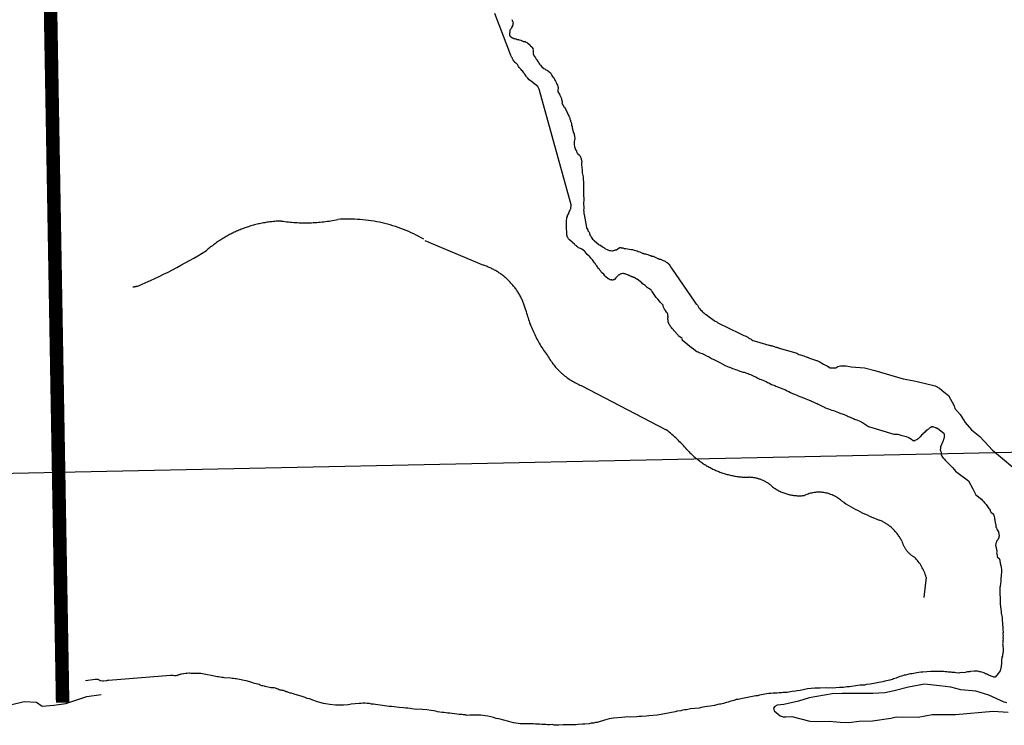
# Model space of a CAD drawing. Header units: feet. Extents: x 30669 to 99318, y 4696 to 26220.
# Tile 125 of 128: x 91786 to 93244, y 9291 to 10336. Entities that reach past the tile are written whole.
import ezdxf

# ---------------------------------------------------------------- set-up
doc = ezdxf.new("R2010")
doc.units = ezdxf.units.FT
doc.header["$LTSCALE"] = 600
doc.header["$MEASUREMENT"] = 0
doc.linetypes.add('2_DASH2', pattern=[1.2500000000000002, 1, -0.05, 0.05, -0.05, 0.05, -0.05])
doc.linetypes.add('USTATION2', pattern=[1, 0.75, -0.25])
for name, color, linetype in [('ELRGOV', 1, 'CONTINUOUS'), ('ELRP-AirportBoundary', 4, '2_DASH2'), ('ELTWR', 2, 'CONTINUOUS'), ('ELYSU', 251, 'CONTINUOUS')]:
    doc.layers.add(name, color=color, linetype=linetype)

msp = doc.modelspace()

# ---------------------------------------------------------------- linework, layer by layer
at = {"layer": 'ELRGOV', "linetype": 'Continuous'}
for p, q in [((91867.90161323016, 9666.140539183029), (93355.51066, 9697.6537)), ((90781.7524, 9644.52543), (91867.90161323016, 9666.140539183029))]:
    msp.add_line(p, q, dxfattribs=at)
at = {"layer": 'ELRP-AirportBoundary', "flags": 128}
msp.add_lwpolyline([(91849.47364807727, 9324.515273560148, 20, 20, 0), (91797.37471854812, 12309.26791453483, 20, 20, 0), (89408.5914, 12257.41713, 20, 20, 0), (88412.24095412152, 12245.80548678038, 20, 20, 0), (88090.62590999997, 12231.58462, 20, 20, 0), (88083.39044, 12561.41736, 20, 20, 0), (88076.15624, 12891.34578, 20, 20, 0), (86754.41553, 12865.12224, 20, 20, 0), (86735.22201884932, 13533.92437262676, 20, 20, 0), (86711.89149, 14843.96522, 20, 20, 0), (86691.50703, 15834.82791, 20, 20, 0), (86684.48015, 16165.10958, 20, 20, 0), (88004.74633, 16190.46948, 20, 20, 0), (87977.22387, 17511.61899, 20, 20, 0), (87957.03438, 18500.62907, 20, 20, 0), (87922.59537, 20143.3893, 20, 20, 0), (85282.77690959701, 20100.80940077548, 20, 20, 0), (85336.80372, 17460.56786, 20, 20, 0), (85362.42431382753, 16139.30002532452, 20, 20, 0), (82722.73868, 16087.20805, 20, 20, 0), (82696.37231352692, 17410.4854671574, 20, 20, 0), (81374.72326000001, 17386.09658, 20, 20, 0), (81348.46332000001, 18703.25113, 20, 20, 0), (80026.37145, 18680.71674, 20, 20, 0), (80000, 20000, 20, 20, 0), (78680.20736, 19973.56384, 20, 20, 0), (78706.74188767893, 18654.1947907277, 20, 20, 0), (78720.26853, 17994.40899, 20, 20, 0), (78733.39912999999, 17334.73914, 20, 20, 0), (78753.09862285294, 16345.32013449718, 20, 20, 0), (78760.12257, 16015.06566, 20, 20, 0), (78764.34413, 15807.06131, 20, 20, 0), (80083.60183, 15833.16918, 20, 20, 0), (80589.9038, 15843.039, 20, 20, 0), (81458.272, 15859.7245, 20, 20, 0), (81623.87609, 15863.67863, 20, 20, 0), (81568.3132, 15618.03477, 20, 20, 0), (81557.77024441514, 15538.70351779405, 20, 20, 0), (81568.1958061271, 15458.32885781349, 20, 20, 0), (81597.09640048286, 15382.60875513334, 20, 20, 0), (81662.38422223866, 15310.6669534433, 20, 20, 0), (81737.87556815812, 15249.51494779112, 20, 20, 0), (81822.93173999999, 15198.64022, 20, 20, 0), (81822.93173999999, 15198.64022, 20, 20, 0), (82247.09524999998, 14992.92879, 20, 20, 0), (82473.10533021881, 14885.53999908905, 20, 20, 0), (82297.13442225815, 14523.69304687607, 20, 20, 0), (82701.93206, 14327.16921, 20, 20, 0), (82505.74318, 13921.84314, 20, 20, 0), (82099.68136, 14118.85568, 20, 20, 0), (81949.26001, 13810.59084, 0, 0, 0)], format="xyseb", dxfattribs=at)
at = {"layer": 'ELTWR', "elevation": -54.68164916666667}
for points in [[(92530.64494303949, 10259.8349256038), (92529.71738470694, 10260.56521319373), (92528.72340330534, 10261.84744891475), (92527.7294211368, 10263.13068463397), (92526.49267643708, 10264.10473475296), (92525.80788063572, 10265.14420794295), (92524.81389846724, 10266.42744366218), (92523.44530686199, 10268.50639080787), (92523.069697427, 10269.3021014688), (92522.38590162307, 10270.34157542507), (92521.45734329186, 10271.07186224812), (92520.59620802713, 10271.25020170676), (92519.35846409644, 10272.22325106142), (92519.29304025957, 10272.77619995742), (92518.05529556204, 10273.75024930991), (92517.98987249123, 10274.30219820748), (92517.37149975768, 10274.789723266), (92516.62128088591, 10276.38114535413), (92516.00190815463, 10276.86866964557), (92515.62729871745, 10277.66438107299), (92515.49545104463, 10278.77027809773), (92514.81065524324, 10279.80975128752), (92514.43604580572, 10280.60546271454), (92513.75125000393, 10281.6449359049), (92513.31021596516, 10282.9945954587), (92512.62542016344, 10284.03406864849), (92489.3978018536, 10344.88915607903)], [(92514.85667215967, 10335.8716909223), (92515.23228236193, 10335.07498026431), (92515.36412926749, 10333.97008323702), (92515.6733156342, 10333.72632070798), (92515.73873947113, 10333.17337181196), (92516.35711143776, 10332.6868467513), (92516.62080601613, 10330.47605269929), (92516.37804348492, 10330.16686709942), (92516.19970479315, 10329.30473183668), (92516.02236609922, 10328.44259734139), (92516.08878993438, 10327.88964921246), (92515.91045124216, 10327.02751394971), (92515.97687431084, 10326.47556581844), (92514.27253736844, 10324.31026278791), (92514.09519867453, 10323.44812829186), (92513.12114855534, 10322.21138359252), (92512.94380986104, 10321.34924909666), (92511.96976050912, 10320.11150439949), (92511.79242181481, 10319.24936990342), (92511.54965928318, 10318.94018430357), (92511.68050619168, 10317.83528650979), (92511.1484901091, 10315.24888302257), (92511.47760852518, 10312.48514007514), (92511.78679412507, 10312.24237754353), (92512.16240432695, 10311.44566688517), (92514.63589295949, 10309.49856664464), (92515.25526492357, 10309.01204235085), (92515.5644512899, 10308.76827982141), (92516.11739941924, 10308.83470365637), (92517.04495775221, 10308.10441606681), (92518.76922751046, 10307.74873868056), (92520.18331090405, 10307.63682305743), (92521.35463176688, 10307.21572183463), (92522.83513822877, 10306.55185807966)], [(92522.83513822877, 10306.55185807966), (92524.55940798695, 10306.1961806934), (92525.73072808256, 10305.77607946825), (92528.31713233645, 10305.24306338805), (92528.93550430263, 10304.7565383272), (92529.79763956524, 10304.578199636), (92530.10682516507, 10304.33543710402), (92530.96895966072, 10304.15809841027), (92531.58733239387, 10303.67057335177), (92533.3116013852, 10303.31589596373), (92534.41649841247, 10303.44774286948), (92535.65324311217, 10302.47369275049), (92536.20619200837, 10302.53911658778), (92537.75312230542, 10301.32230470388), (92541.77354123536, 10298.15839257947), (92542.45833780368, 10297.11791939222), (92544.31345370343, 10295.65834421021), (92544.99825027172, 10294.61787102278), (92546.12407934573, 10292.22973827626), (92545.94574065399, 10291.36760301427), (92546.38677392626, 10290.01894345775), (92546.27585906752, 10288.60386083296), (92546.16394344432, 10287.18977743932), (92546.42763802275, 10284.9789833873), (92547.92807730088, 10281.79413921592), (92548.61187310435, 10280.75466525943), (92549.60585527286, 10279.4714295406), (92550.97544687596, 10277.392483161), (92551.9684290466, 10276.10924667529), (92553.33802064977, 10274.0303002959), (92554.33100282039, 10272.74706381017), (92554.77203609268, 10271.39840425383), (92555.76601749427, 10270.11616853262), (92557.06918602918, 10268.58917028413), (92559.05614960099, 10266.02369807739), (92562.14901096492, 10263.58907354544), (92563.63051819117, 10262.92421055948), (92565.17644849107, 10261.70739790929), (92566.96614131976, 10260.79977162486), (92571.91511934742, 10256.90457267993), (92572.59891515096, 10255.86509872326), (92573.21828711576, 10255.3785744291), (92573.59289655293, 10254.58286300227), (92573.65932038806, 10254.02991487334), (92574.03393059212, 10253.23320344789), (92576.0873179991, 10250.11478311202), (92576.70568996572, 10249.62825805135), (92578.07528156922, 10247.54931167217), (92578.51631560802, 10246.1996521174), (92579.5092970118, 10244.91741562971), (92581.01073628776, 10241.73257222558), (92581.45176956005, 10240.38391266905), (92582.20198919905, 10238.79149058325), (92582.70844630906, 10236.88988213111), (92583.14947958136, 10235.54122257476), (92583.346750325, 10233.88337665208), (92582.81473424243, 10231.29697316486), (92583.0784288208, 10229.08617911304), (92584.44702042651, 10227.00723196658), (92585.44100259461, 10225.72399624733), (92585.9474597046, 10223.82238779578), (92588.19811862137, 10219.04512153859), (92588.39638936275, 10217.38727638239), (92589.27845590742, 10214.68995726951), (92589.16654105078, 10213.27487387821), (92588.98920235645, 10212.41273938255), (92589.36381179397, 10211.61702795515), (92589.43023562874, 10211.06407982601), (92590.18045526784, 10209.47165774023), (92592.2338426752, 10206.35323740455), (92593.22682484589, 10205.07000091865), (92594.22080624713, 10203.78776519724), (92597.22168480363, 10197.41807685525), (92597.66271807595, 10196.06941729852), (92598.34751387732, 10195.02994410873), (92599.09773351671, 10193.43752202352), (92599.53876678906, 10192.08886246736), (92599.91437699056, 10191.29215180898), (92600.59817279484, 10190.25267785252), (92600.79644353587, 10188.59483269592), (92601.17105297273, 10187.79912126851), (92601.61208701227, 10186.44946171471), (92601.7439339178, 10185.34456468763), (92602.49415355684, 10183.75214260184), (92602.9351868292, 10182.40348304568), (92603.33072908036, 10179.08679196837), (92604.08094871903, 10177.49436988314), (92604.2782194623, 10175.83652396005), (92606.30604789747, 10168.23009168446), (92607.05626753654, 10166.63766959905), (92606.94435191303, 10165.2235862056), (92607.38538518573, 10163.87492664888), (92607.84635127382, 10160.00528667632), (92607.62352079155, 10157.17612065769), (92607.26784340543, 10155.45185089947), (92607.17685982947, 10151.51778785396), (92607.6378259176, 10147.64814788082), (92608.51989246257, 10144.95082876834), (92608.65174013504, 10143.84493174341), (92609.33553593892, 10142.80545778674), (92609.95490790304, 10142.31893349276)], [(92666.36837159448, 9951.163512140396), (92665.57166093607, 9950.787901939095), (92665.01871204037, 9950.722478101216), (92664.22300137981, 9950.346868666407), (92663.11710358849, 9950.216020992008), (92662.80791798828, 9950.458783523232), (92662.25596909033, 9950.393360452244), (92661.94578349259, 9950.636122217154), (92661.703020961, 9950.32693661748), (92661.08464822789, 9950.8144616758), (92660.53170009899, 9950.748037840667), (92659.9133281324, 9951.234562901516), (92659.05119286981, 9951.412901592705), (92658.43182090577, 9951.899425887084), (92657.57068640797, 9952.076765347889), (92653.85845308, 9954.997914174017), (92653.17465727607, 9956.037388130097), (92652.24609894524, 9956.767674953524), (92650.87750733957, 9958.8466220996), (92647.78464597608, 9961.281246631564), (92646.41605437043, 9963.360193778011), (92646.04044416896, 9964.15690443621), (92645.11288583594, 9964.887192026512), (92644.73727640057, 9965.68290268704), (92644.05348059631, 9966.722376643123), (92643.12492226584, 9967.452663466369), (92642.13194009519, 9968.735899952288), (92641.44714429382, 9969.775373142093), (92640.69692465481, 9971.36779522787), (92639.39375688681, 9972.893793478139), (92638.64353724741, 9974.486215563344), (92637.34036947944, 9976.01221381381), (92635.35340514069, 9978.57868601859), (92634.05023737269, 9980.104684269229), (92633.05625520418, 9981.387919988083), (92631.75308743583, 9982.913918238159), (92630.75910526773, 9984.197153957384), (92629.45693673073, 9985.72415297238), (92626.36407613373, 9988.157777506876), (92623.3821303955, 9992.006484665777), (92622.14538569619, 9992.980534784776), (92618.43415236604, 9995.901684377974), (92617.26283150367, 9996.322785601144), (92616.33427317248, 9997.053072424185), (92615.16295231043, 9997.474173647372), (92613.68244584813, 9998.13803740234), (92611.8273291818, 9999.598612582), (92610.96519468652, 9999.775951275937), (92610.28039811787, 10000.81642446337), (92608.73446781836, 10002.03323711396), (92608.11509585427, 10002.51976140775), (92607.43130005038, 10003.55923536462), (92605.26599701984, 10005.26357230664), (92604.27201485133, 10006.54680802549), (92599.94240955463, 10009.95448267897), (92598.63924178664, 10011.48048092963), (92597.88902214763, 10013.07290301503), (92596.89503997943, 10014.35613873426), (92596.45400670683, 10015.7047982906), (92596.25673596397, 10017.36264421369), (92596.3686508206, 10018.77772760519), (92596.17038007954, 10020.435572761), (92596.28229493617, 10021.85065615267), (92595.68948194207, 10026.8251931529), (92595.73497373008, 10028.79222467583), (92595.84688858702, 10030.20730806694), (92595.89338037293, 10032.17434035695), (92595.6951096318, 10033.83218551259), (92595.74160065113, 10035.80021780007), (92595.85251627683, 10037.21430042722), (92595.89900729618, 10039.18233271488), (92596.25368468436, 10040.90660170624), (92596.29917647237, 10042.87363322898), (92596.9640402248, 10044.35414045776), (92597.31871761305, 10046.07840944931), (92598.2927677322, 10047.3151541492), (92598.95763148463, 10048.79566137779), (92599.3777327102, 10049.96698147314), (92599.48964756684, 10051.382064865), (92600.46369768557, 10052.61880956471), (92601.12756144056, 10054.0993160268), (92601.54866266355, 10055.27063688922), (92602.0361869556, 10055.89000961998), (92602.21352641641, 10056.75114411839), (92602.14710258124, 10057.30409224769), (92602.68011866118, 10059.89049650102), (92602.48284791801, 10061.5483424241), (92555.44762856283, 10232.79998808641), (92554.76383275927, 10233.83946204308), (92554.38822255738, 10234.63617270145), (92553.01963095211, 10236.71511984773), (92543.74104762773, 10244.01799344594), (92540.33900066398, 10246.69538051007), (92538.35103632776, 10249.2618519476), (92537.42347799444, 10249.99213953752), (92536.42949659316, 10251.27437525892), (92535.74470079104, 10252.3138484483), (92533.75773645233, 10254.88032065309), (92533.07294065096, 10255.91979384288), (92532.63190737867, 10257.2684533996), (92530.64494303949, 10259.8349256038)], [(92609.95490790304, 10142.31893349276), (92610.32951810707, 10141.52222206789), (92610.70512754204, 10140.72651140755), (92610.836974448, 10139.62161438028), (92611.21158465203, 10138.82490295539), (92611.82995661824, 10138.33837789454), (92612.20556682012, 10137.54166723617), (92614.37086908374, 10135.83833029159), (92615.36385125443, 10134.55509380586), (92616.04864705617, 10133.51562061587), (92616.48968032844, 10132.16696106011), (92616.86429053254, 10131.37024963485), (92617.30532380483, 10130.02159007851), (92617.43717071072, 10128.91669305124), (92617.81278091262, 10128.11998239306), (92618.20832239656, 10124.80429131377), (92618.02998370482, 10123.9421560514), (92617.80715398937, 10121.11199003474), (92618.79450846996, 10112.82176118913), (92618.7490166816, 10110.85472966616), (92618.9462881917, 10109.19588374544), (92619.4537452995, 10107.29427606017), (92619.71743987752, 10105.08348200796), (92620.22389698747, 10103.18187355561), (92620.48759156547, 10100.9710795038), (92620.50752361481, 10098.45109908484), (92620.77121819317, 10096.24030503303), (92620.72472640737, 10094.27327274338), (92620.86525151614, 10076.63241058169), (92621.12894609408, 10074.42161652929), (92621.14887891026, 10071.90063611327), (92621.41257348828, 10069.68984206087), (92621.36608170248, 10067.72280977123), (92621.07682815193, 10065.44559188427), (92620.98584457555, 10061.51152883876), (92621.18311608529, 10059.85268291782), (92621.13762429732, 10057.88565139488), (92621.33489504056, 10056.22780547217), (92621.11206532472, 10053.39763945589), (92621.24291223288, 10052.29274166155), (92621.13199737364, 10050.87765903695), (92621.39469195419, 10048.66686421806), (92621.83572522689, 10047.31820466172), (92625.24645039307, 10028.10485246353), (92625.37829729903, 10026.99995543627), (92625.68748366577, 10026.75619290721), (92627.05707526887, 10024.67724652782), (92627.49810854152, 10023.32858697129), (92628.18190434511, 10022.2891130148), (92629.17588651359, 10021.00587729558), (92629.55149671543, 10020.20916663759), (92629.99252998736, 10018.86050708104), (92630.36713942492, 10018.06479565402), (92630.49898709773, 10016.95889862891), (92631.1837828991, 10015.91942543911), (92631.55839233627, 10015.12371401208), (92632.1767650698, 10014.63618895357), (92632.92798393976, 10013.04476763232), (92634.2965763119, 10010.9648204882), (92635.53332024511, 10009.99177036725), (92636.5273024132, 10008.70853464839), (92644.25995467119, 10002.62347369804), (92646.04964826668, 10001.71484741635), (92649.14250886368, 9999.281222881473), (92650.93220169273, 9998.373596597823), (92652.47813275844, 9997.155783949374), (92656.92065290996, 9995.163193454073), (92658.09197377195, 9994.74209223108), (92659.57248100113, 9994.07722847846), (92660.98656439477, 9993.965312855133), (92662.71083338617, 9993.610635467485), (92663.81673041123, 9993.742483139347), (92665.16538996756, 9994.183516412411), (92666.02752446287, 9994.006177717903), (92666.82323589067, 9994.380787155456), (92667.37618401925, 9994.447210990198), (92668.17189544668, 9994.821820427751), (92668.72484357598, 9994.888244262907), (92669.52055500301, 9995.262853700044), (92673.67944852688, 9998.001037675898), (92674.47515995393, 9998.375647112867), (92675.581056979, 9998.507494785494), (92675.89024257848, 9998.264732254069), (92676.1340051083, 9998.573918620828), (92676.75237784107, 9998.086393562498), (92677.85727486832, 9998.21824046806), (92679.02859573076, 9997.7971392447), (92681.06205108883, 9997.1986993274), (92683.33926897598, 9996.909445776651), (92688.51107671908, 9995.844412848), (92691.34024350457, 9995.620582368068), (92693.61746139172, 9995.331328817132), (92695.9591023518, 9994.49012560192), (92698.23632023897, 9994.200872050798), (92700.26977559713, 9993.602432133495), (92702.05946919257, 9992.693805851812), (92704.09292455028, 9992.095365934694), (92707.67231020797, 9990.280113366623), (92709.3965799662, 9989.92443598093), (92710.87708642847, 9989.26057222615), (92712.60135618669, 9988.904894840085)], [(92712.60135618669, 9988.904894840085), (92714.32462518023, 9988.550216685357), (92716.04889417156, 9988.19553929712), (92719.00990862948, 9986.865811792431), (92720.7341776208, 9986.511134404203), (92722.21468408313, 9985.84727064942), (92723.93895384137, 9985.491593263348), (92726.89996753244, 9984.162865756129), (92728.07128839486, 9983.741764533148), (92731.03230208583, 9982.41303702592), (92732.20362294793, 9981.99193580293), (92733.68412941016, 9981.328072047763), (92735.09921280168, 9981.21615719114), (92736.27053366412, 9980.795055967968), (92737.5072783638, 9979.821005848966), (92738.67859922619, 9979.399904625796), (92741.63961291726, 9978.071177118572), (92743.18654321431, 9976.854365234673), (92744.6670496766, 9976.190501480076), (92747.14153907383, 9974.242402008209), (92747.8253348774, 9973.202928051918), (92748.81931704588, 9971.919692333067), (92749.19492648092, 9971.123981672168), (92749.63595975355, 9969.775322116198), (92751.00455135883, 9967.696374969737), (92785.58202270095, 9917.441971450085), (92786.57600486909, 9916.158735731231), (92787.87817263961, 9914.632736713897), (92788.80673097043, 9913.902449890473), (92789.49052677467, 9912.862975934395), (92790.4190851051, 9912.132689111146), (92790.5509327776, 9911.02679208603), (92791.23472858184, 9909.98731812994), (92791.61033801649, 9909.191607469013), (92792.8470827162, 9908.217557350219), (92794.21567432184, 9906.138610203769), (92795.45341825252, 9905.165560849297), (92796.44740042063, 9903.882325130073), (92797.68414512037, 9902.908275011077), (92798.92088982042, 9901.934224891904), (92799.91487122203, 9900.651989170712), (92801.1526159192, 9899.677939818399), (92802.32393678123, 9899.256838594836), (92808.81884510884, 9894.14482699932), (92810.60853793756, 9893.23720071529), (92812.46365460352, 9891.776625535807), (92814.5635337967, 9890.625237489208), (92816.10946409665, 9889.408424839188), (92818.2093432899, 9888.257036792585), (92820.0644599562, 9886.796461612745), (92852.21651009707, 9871.00813970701), (92854.24996545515, 9870.409699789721), (92856.3488446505, 9869.25831097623), (92858.1385374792, 9868.350684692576), (92860.17199283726, 9867.752244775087), (92862.27087203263, 9866.600855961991), (92864.06056486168, 9865.69322967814), (92865.60749515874, 9864.47641779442), (92869.18688158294, 9862.660165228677), (92870.42462551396, 9861.687115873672), (92871.90513274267, 9861.022252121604), (92873.69482557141, 9860.114625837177), (92877.14236432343, 9859.404270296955), (92895.44246331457, 9854.017310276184), (92896.3045978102, 9853.839971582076), (92897.4759186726, 9853.418870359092), (92898.33805316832, 9853.241531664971), (92899.50937403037, 9852.820430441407), (92900.92345742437, 9852.708514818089), (92905.60874010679, 9851.025109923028), (92906.47087460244, 9850.847771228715), (92907.64219546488, 9850.42667000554), (92908.50432996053, 9850.249331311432), (92910.84697168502, 9849.407128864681), (92935.48919928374, 9842.534033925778), (92936.97070651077, 9841.86917094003), (92938.20745044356, 9840.896120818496), (92939.99714403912, 9839.987494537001), (92942.03059939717, 9839.3890546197), (92943.7548683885, 9839.034377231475), (92945.23537561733, 9838.369513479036), (92946.95964460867, 9838.014836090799), (92951.40116552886, 9836.02124483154), (92952.81524892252, 9835.909329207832), (92955.7772626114, 9834.580602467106), (92956.947583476, 9834.159500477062), (92967.4240466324, 9830.923538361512)], [(92766.76931378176, 9863.628639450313), (92766.52555125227, 9863.319453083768), (92766.76931378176, 9863.628639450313), (92762.13052211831, 9867.280076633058), (92761.51115015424, 9867.76660092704), (92761.13653995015, 9868.563312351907), (92759.89879601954, 9869.536361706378), (92759.52418581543, 9870.333073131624), (92759.21500021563, 9870.575835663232), (92758.83939001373, 9871.372546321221), (92757.91183168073, 9872.102833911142), (92757.22703587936, 9873.14230710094), (92755.99029194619, 9874.115357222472), (92752.08078710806, 9878.695351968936), (92751.08680570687, 9879.97758769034), (92749.78463716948, 9881.504586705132), (92749.03441753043, 9883.097008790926), (92747.73124976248, 9884.623007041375), (92746.84918321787, 9887.320326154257), (92746.473573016, 9888.117036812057), (92746.07803153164, 9891.432727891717), (92746.32179329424, 9891.742914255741), (92746.01260769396, 9891.98567678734), (92745.88076002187, 9893.091573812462), (92745.74891311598, 9894.196470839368), (92746.23643817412, 9894.814843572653), (92746.170014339, 9895.367791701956), (92745.86082797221, 9895.61155423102), (92745.79540413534, 9896.164503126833), (92746.28192919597, 9896.782875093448), (92746.0182346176, 9898.99366914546), (92745.64362518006, 9899.789380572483), (92745.20259114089, 9901.139040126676), (92743.59023700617, 9902.908800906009), (92742.22064540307, 9904.987747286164), (92740.8520537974, 9907.066694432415), (92738.9760050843, 9911.047249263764), (92738.71331050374, 9913.258044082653), (92737.78475217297, 9913.988330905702), (92737.10095636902, 9915.027804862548), (92735.24483970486, 9916.48837927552), (92734.56004390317, 9917.527852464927), (92733.56706173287, 9918.811088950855), (92730.96072542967, 9921.864085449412), (92729.96674326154, 9923.14732116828), (92728.66357549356, 9924.673319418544), (92727.67059332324, 9925.956555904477), (92726.36742555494, 9927.482554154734), (92725.61720591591, 9929.07497624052), (92724.62322374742, 9930.358211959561), (92722.56983634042, 9933.47663229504), (92721.642278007, 9934.206919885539), (92720.95748220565, 9935.246393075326), (92718.48299357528, 9937.19349254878), (92716.69329997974, 9938.102118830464), (92715.14636968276, 9939.318930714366), (92713.8442019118, 9940.844929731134), (92712.29727084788, 9942.06274161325), (92710.50757801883, 9942.970367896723), (92708.0330893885, 9944.917467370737), (92707.34829358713, 9945.956940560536), (92700.2350132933, 9951.555477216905), (92699.3728787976, 9951.73281591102), (92698.13613409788, 9952.706866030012), (92697.27399960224, 9952.884204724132), (92696.03625490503, 9953.85825407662), (92695.1751204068, 9954.035593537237), (92694.24656207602, 9954.765880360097), (92693.69461317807, 9954.700457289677), (92693.3844275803, 9954.943219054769), (92692.52329231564, 9955.121558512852), (92691.90392035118, 9955.608082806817), (92691.35197221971, 9955.541659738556), (92690.42341388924, 9956.271946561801), (92689.87146499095, 9956.206523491), (92688.94290666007, 9956.936810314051), (92688.08077216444, 9957.114149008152), (92687.46239943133, 9957.601674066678), (92686.29107933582, 9958.021775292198), (92684.56680957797, 9958.377452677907), (92683.6392512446, 9959.107740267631), (92682.77711674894, 9959.285078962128), (92682.46793038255, 9959.528841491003), (92681.60579588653, 9959.706180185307), (92681.05384775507, 9959.639757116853), (92680.19171249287, 9959.818095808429), (92679.63876436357, 9959.751671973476), (92678.77662986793, 9959.9290106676), (92677.11878394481, 9959.731739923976), (92675.52636185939, 9958.981520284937), (92674.97341296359, 9958.916096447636), (92674.17770230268, 9958.540487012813), (92673.93393977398, 9958.231300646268), (92673.13822911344, 9957.855691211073), (92672.65070405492, 9957.237318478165), (92672.09875515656, 9957.17189540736), (92669.90789315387, 9954.388220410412), (92669.42036809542, 9953.769847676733), (92668.62465743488, 9953.394238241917), (92666.92032049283, 9951.2289352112), (92666.36837159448, 9951.163512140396)], [(92766.52555125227, 9863.319453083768), (92766.89369739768, 9861.823737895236), (92780.62426372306, 9850.620284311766), (92781.78860070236, 9850.178177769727), (92788.8069785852, 9844.452568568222), (92790.5252713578, 9844.066886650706), (92792.29998875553, 9843.127248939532), (92794.62866194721, 9842.244035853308), (92796.65214569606, 9841.608588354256), (92798.42686309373, 9840.668950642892), (92800.50677070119, 9839.48054734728), (92804.05620549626, 9837.60127192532), (92806.07968847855, 9836.966824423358), (92807.54921566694, 9836.275952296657), (92809.07516747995, 9835.031124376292), (92810.54469466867, 9834.34025224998), (92814.09312946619, 9832.460976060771), (92816.11761244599, 9831.826529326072), (92819.66604724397, 9829.947253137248), (92821.745954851, 9828.758849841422), (92827.0701070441, 9825.939936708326), (92829.15001541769, 9824.750533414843), (92830.92473281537, 9823.810895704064), (92833.25340600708, 9822.927682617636), (92835.02812340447, 9821.988044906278), (92837.35679659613, 9821.104831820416), (92839.38027957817, 9820.470384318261), (92841.70895353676, 9819.586171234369), (92843.73243651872, 9818.951723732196), (92846.06110971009, 9818.068510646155), (92847.8358271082, 9817.128872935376), (92852.49317425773, 9815.361446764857), (92854.51665723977, 9814.726999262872), (92856.84533043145, 9813.843786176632), (92858.81338878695, 9813.76329523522), (92862.86035475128, 9812.494400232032), (92864.5786475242, 9812.108718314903), (92866.35336492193, 9811.169080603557), (92868.37684790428, 9810.534633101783), (92871.92628269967, 9808.655357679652), (92874.00619107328, 9807.465954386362), (92876.02967405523, 9806.831506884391), (92877.86081607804, 9805.337913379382), (92879.88429906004, 9804.703465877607), (92881.96420666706, 9803.515062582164), (92883.98768964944, 9802.880615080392), (92886.31636360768, 9801.996401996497), (92888.95022700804, 9800.864423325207), (92891.27890019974, 9799.981210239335), (92893.35880857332, 9798.791806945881), (92895.38229155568, 9798.15735944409), (92899.54210676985, 9795.780552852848), (92904.19945391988, 9794.01312668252), (92905.97417131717, 9793.073488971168), (92919.9462119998, 9787.772210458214), (92922.3313098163, 9786.335041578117), (92924.96517398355, 9785.202062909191), (92927.3502718, 9783.764894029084), (92930.28832617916, 9782.383149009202), (92933.1719551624, 9781.556361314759), (92935.80581932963, 9780.423382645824), (92938.7448729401, 9779.042638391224), (92941.37873710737, 9777.909659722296), (92948.36475744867, 9775.259020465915), (92950.38824043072, 9774.624572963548), (92952.46814803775, 9773.436169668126), (92956.51511400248, 9772.167274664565), (92957.98464119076, 9771.476402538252), (92959.75935858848, 9770.536764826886), (92961.22888577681, 9769.845892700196), (92963.00360317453, 9768.906254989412), (92964.77832057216, 9767.966617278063), (92966.80180355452, 9767.33216977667), (92968.27133074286, 9766.641297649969), (92975.36920033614, 9762.882746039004), (92977.69887429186, 9761.998533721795), (92979.4725916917, 9761.058895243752), (92981.80126488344, 9760.175682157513), (92983.82574786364, 9759.541235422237), (92988.48309501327, 9757.773809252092), (92991.36572399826, 9756.947020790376), (92993.69439795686, 9756.062807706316), (92996.0230711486, 9755.179594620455), (92998.65693454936, 9754.047615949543), (93000.68041753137, 9753.413168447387), (93005.33776468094, 9751.645742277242), (93009.38473064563, 9750.376847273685), (93011.46463825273, 9749.188443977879), (93012.934165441, 9748.497571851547), (93014.70888283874, 9747.55793414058), (93017.6479372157, 9746.176189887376), (93019.36622998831, 9745.790507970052), (93020.83575717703, 9745.09963584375), (93022.30528436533, 9744.408763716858), (93023.77481078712, 9743.718891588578), (93025.4931035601, 9743.333209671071), (93029.90168512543, 9741.260593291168), (93031.6199778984, 9740.874911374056), (93032.84073950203, 9739.878849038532), (93034.31026592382, 9739.188976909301), (93035.53102752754, 9738.192914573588)], [(92966.23576721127, 9831.290626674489), (92969.99809341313, 9829.552514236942), (92976.52982323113, 9825.977528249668), (92980.4863191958, 9824.017565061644), (92982.46435660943, 9822.660083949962), (92982.46535660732, 9822.660084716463), (92986.07021679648, 9820.225852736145), (92994.43798139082, 9820.514267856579), (92997.59444304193, 9822.513684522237), (93001.41670973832, 9823.461613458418), (93010.08966454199, 9823.501262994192), (93017.51679142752, 9822.014959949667), (93036.99903403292, 9820.350899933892), (93052.21590263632, 9816.575573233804), (93094.35043195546, 9804.052899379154), (93110.61978751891, 9800.944378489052), (93114.91551906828, 9799.980673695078), (93141.85724686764, 9793.754340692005), (93148.095969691, 9790.189130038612), (93155.11434834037, 9784.462520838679), (93161.5223458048, 9779.234442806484), (93169.80013482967, 9763.839815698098), (93170.99683011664, 9760.321739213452), (93178.65694672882, 9751.022628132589), (93185.98780681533, 9739.450268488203), (93195.4790662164, 9728.656563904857), (93207.9888709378, 9718.44917265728), (93226.55334951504, 9698.219440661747), (93271.76994813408, 9660.818172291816)], [(93035.53102752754, 9738.192914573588), (93037.00055471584, 9737.502042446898), (93038.52650652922, 9736.257214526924), (93039.99603371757, 9735.566342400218), (93042.7417471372, 9733.325451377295), (93080.52411951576, 9722.321438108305), (93082.24241228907, 9721.935756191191), (93083.59909022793, 9722.352795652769), (93086.42629458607, 9722.079963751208), (93087.89582177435, 9721.3890916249), (93089.61411454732, 9721.003409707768), (93091.02721634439, 9720.86749337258), (93092.80193374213, 9719.927855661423), (93094.76899209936, 9719.847363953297), (93096.79347507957, 9719.212917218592), (93098.51176785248, 9718.827235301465), (93099.98129504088, 9718.136363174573), (93101.69958781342, 9717.75068125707), (93102.92034941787, 9716.754618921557), (93103.77949542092, 9716.562277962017), (93105.60963821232, 9715.067683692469), (93106.46878421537, 9714.875342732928), (93108.91030742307, 9712.883218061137), (93109.46426321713, 9712.939642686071), (93109.76945342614, 9712.6908771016), (93110.07464363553, 9712.442111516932), (93111.18255598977, 9712.553960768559), (93111.98627736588, 9712.915576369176), (93112.23504295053, 9713.220766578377), (93114.64420784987, 9714.304611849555), (93115.19816364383, 9714.361036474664), (93115.9454611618, 9715.275607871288), (93116.7481825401, 9715.637222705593), (93116.99694812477, 9715.942412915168), (93118.0494350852, 9716.60921872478), (93119.2942637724, 9718.13417054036), (93120.34575073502, 9718.800975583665), (93122.58664099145, 9721.547689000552), (93123.6391287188, 9722.213494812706), (93125.1327222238, 9724.04463683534), (93126.18420995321, 9724.710441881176), (93127.92756904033, 9726.846774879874), (93128.73029041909, 9727.2083897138), (93129.97511910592, 9728.73334152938), (93130.77784048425, 9729.094956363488), (93131.27637165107, 9729.705337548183), (93132.07909302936, 9730.066952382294), (93132.57762419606, 9730.677333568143), (93133.38034634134, 9731.037948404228), (93133.87787751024, 9731.64832882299), (93134.93036447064, 9732.315134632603), (93135.73308661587, 9732.67574946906), (93136.28704240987, 9732.732174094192), (93136.78557357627, 9733.342555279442), (93137.33952937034, 9733.398979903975), (93137.64471957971, 9733.150214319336), (93138.75263193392, 9733.262063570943), (93139.36301235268, 9732.764532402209), (93141.94045189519, 9732.185509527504), (93143.104788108, 9731.744402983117), (93143.71516929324, 9731.24587181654), (93144.57431529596, 9731.053530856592), (93145.12827108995, 9731.109955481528), (93145.73865227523, 9730.611424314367), (93154.58817294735, 9723.39122161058), (93154.94878778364, 9722.588499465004), (93155.11806165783, 9720.926632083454), (93154.92472070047, 9720.067485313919), (93155.28633630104, 9719.263763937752), (93155.09299534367, 9718.404617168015), (93155.20584459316, 9717.296705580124), (93154.76373805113, 9716.132368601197), (93154.18571517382, 9713.554929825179), (93153.6881840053, 9712.94454940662), (93153.49484304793, 9712.085402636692), (93152.99731187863, 9711.475022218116), (93151.67199225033, 9707.98201204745), (93150.9811201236, 9706.512484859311), (93150.53901358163, 9705.348147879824), (93149.84814145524, 9703.8786206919), (93149.40703491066, 9702.714284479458), (93149.51888492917, 9701.605372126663), (93149.24605226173, 9698.779167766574), (93149.66309248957, 9697.42148982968), (93150.02470732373, 9696.618768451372), (93150.44174678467, 9695.262090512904), (93150.77929530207, 9691.937354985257)], [(93150.77929530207, 9691.937354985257), (93151.19633552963, 9690.579677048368), (93151.55795036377, 9689.776955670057), (93153.55736702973, 9686.620494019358), (93154.47293765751, 9685.874197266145), (93155.38850905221, 9685.126900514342), (93156.35950507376, 9683.825647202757), (93157.5802659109, 9682.830584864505), (93158.8564521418, 9681.280565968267), (93160.68759493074, 9679.785972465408), (93161.96478039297, 9678.236954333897), (93167.62548110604, 9672.093304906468), (93171.76023000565, 9667.194483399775), (93190.99311602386, 9652.953253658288), (93197.61228672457, 9640.977349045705), (93201.87180927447, 9632.460629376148), (93210.10994876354, 9625.738957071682), (93211.38713499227, 9624.18893894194), (93212.91308680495, 9622.94411102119), (93215.46645926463, 9619.8440739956), (93217.04783570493, 9618.045289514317), (93218.32502193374, 9616.495271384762), (93219.29601795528, 9615.19401807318), (93220.01924839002, 9613.587575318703), (93220.99024364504, 9612.287322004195), (93221.9622396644, 9610.986069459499), (93222.93323568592, 9609.68481614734), (93223.04608493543, 9608.576904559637), (93223.71289074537, 9607.524417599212), (93224.01708095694, 9607.275651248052), (93224.07350558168, 9606.721695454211), (93227.43059941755, 9603.983274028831), (93228.03998060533, 9603.484742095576), (93228.09640523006, 9602.930786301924), (93228.45802006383, 9602.128064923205), (93229.7101392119, 9598.057031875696), (93229.57422364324, 9596.642930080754), (93229.9912631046, 9595.286252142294), (93230.44066087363, 9590.853604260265), (93231.107466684, 9589.801117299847), (93231.33216518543, 9587.585293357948), (93231.44401520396, 9586.476381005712), (93231.668713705, 9584.260557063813), (93232.33551951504, 9583.208070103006), (93233.05774918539, 9581.602626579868), (93233.72455499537, 9580.550139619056), (93234.44678543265, 9578.943696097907), (93235.41878068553, 9577.643443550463), (93235.53063070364, 9576.534531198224), (93235.89224553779, 9575.731809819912), (93236.11694480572, 9573.514985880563), (93236.4775596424, 9572.712263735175), (93236.28521868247, 9571.853117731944), (93236.34164330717, 9571.299161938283), (93236.1483023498, 9570.440015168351), (93235.7626204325, 9568.721722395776), (93235.81904582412, 9568.166766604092), (93234.82298272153, 9566.9470049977), (93234.3818761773, 9565.782668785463), (93232.63851709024, 9563.646335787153), (93232.06049421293, 9561.068897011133), (93231.56296304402, 9560.458516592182), (93231.61838767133, 9559.904560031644), (93231.73123768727, 9558.795648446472), (93231.28913114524, 9557.631311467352), (93231.51382964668, 9555.415487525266), (93231.87544448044, 9554.612766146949), (93231.98729449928, 9553.503853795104), (93232.40533395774, 9552.147176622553), (93232.85473172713, 9547.7145287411), (93232.71781616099, 9546.300426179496), (93232.8306654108, 9545.192514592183), (93233.19128024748, 9544.389792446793), (93233.3041294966, 9543.2818808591), (93233.52882876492, 9541.065056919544), (93233.83401897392, 9540.81629133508), (93233.58425339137, 9540.511100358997), (93236.33096680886, 9538.270210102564), (93236.69258164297, 9537.46748872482), (93236.74800626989, 9536.9135321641), (93237.05319724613, 9536.66376658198), (93237.41481207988, 9535.86104520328), (93237.63951134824, 9533.644221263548), (93238.00112618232, 9532.841499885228), (93238.16940005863, 9531.179631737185), (93238.58644028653, 9529.821953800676), (93238.69928953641, 9528.714042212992), (93239.11632976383, 9527.356364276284), (93239.22917901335, 9526.24845268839), (93239.64621847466, 9524.891774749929), (93239.98376699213, 9521.567039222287), (93239.70993509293, 9518.739834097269), (93239.87920896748, 9517.077966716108), (93239.60537706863, 9514.250761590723)], [(93239.60537706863, 9514.250761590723), (93239.52488536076, 9512.283703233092), (93238.75352152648, 9508.847117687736), (93238.92279616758, 9507.184250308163), (93238.76181275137, 9503.250133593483), (93238.37613160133, 9501.530840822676), (93238.5444054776, 9499.868972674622), (93238.15872356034, 9498.150679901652), (93238.02180722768, 9496.737577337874), (93237.63612607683, 9495.018284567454), (93237.50020974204, 9493.60518277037), (93237.41971803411, 9491.638124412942), (93237.58799267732, 9489.97525626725), (93237.42700926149, 9486.041139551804), (93237.40294294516, 9483.519125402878), (93237.93283242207, 9481.053535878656), (93237.88369902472, 9476.010506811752), (93238.16482215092, 9473.240727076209), (93238.14075583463, 9470.718712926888), (93238.98312674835, 9462.407372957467), (93239.26425064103, 9459.636593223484), (93239.54537376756, 9456.866813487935), (93240.71700197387, 9450.827722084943), (93240.74836028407, 9447.751751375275), (93242.04112896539, 9435.007764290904), (93241.96063725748, 9433.04070593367), (93242.35361040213, 9429.162013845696), (93241.96792925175, 9427.44272107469), (93242.13620312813, 9425.780852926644), (93242.3044770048, 9424.118984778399), (93242.03164510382, 9421.291780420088), (93242.3127689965, 9418.521000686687), (93242.11942803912, 9417.66185391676), (93242.17585266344, 9417.107898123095), (93241.98351170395, 9416.248752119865), (93242.0389363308, 9415.694795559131), (93241.84659537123, 9414.835649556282), (93241.95844462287, 9413.727737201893), (93241.76610366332, 9412.868591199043), (93241.62918809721, 9411.454488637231), (93241.74203734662, 9410.34657704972), (93241.85388659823, 9409.23866469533), (93242.2155021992, 9408.434943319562), (93242.0231612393, 9407.57579731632), (93242.07858586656, 9407.021840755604), (93242.38377607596, 9406.773075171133), (93242.13501049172, 9406.46788496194), (93242.44020070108, 9406.219119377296), (93242.19143511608, 9405.9139291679), (93242.4966253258, 9405.665163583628), (93242.2478597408, 9405.359973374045), (93242.52798363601, 9402.58919287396), (93242.33564267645, 9401.730046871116), (93242.44749192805, 9400.622134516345), (93241.67612886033, 9397.184548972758), (93241.54021252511, 9395.771447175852), (93241.34687156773, 9394.912300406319), (93241.21095523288, 9393.499198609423), (93240.5200831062, 9392.029671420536), (93239.97341853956, 9386.376261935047), (93240.08526779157, 9385.268349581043), (93239.94935222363, 9383.854247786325), (93239.81243589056, 9382.44114522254), (93239.1288549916, 9375.374633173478), (93238.68774844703, 9374.210296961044), (93238.10872557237, 9371.632857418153), (93234.87277297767, 9367.665383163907), (93230.64075728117, 9362.478147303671), (93229.53184492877, 9362.3662972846), (93228.67269892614, 9362.55863824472), (93227.50836194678, 9363.000744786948), (93226.09525938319, 9363.137661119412), (93224.62573219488, 9363.82853324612), (93223.4613959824, 9364.269639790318), (93221.99186879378, 9364.960511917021), (93220.82753181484, 9365.402618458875), (93219.35800462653, 9366.093490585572), (93218.4424339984, 9366.83978733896), (93217.27809701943, 9367.281893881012), (93216.41895101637, 9367.474234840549), (93215.50337962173, 9368.22153159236), (93214.64423361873, 9368.413872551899), (93212.31555966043, 9369.298085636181), (93208.87897488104, 9370.06844947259), (93207.46487231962, 9370.205365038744), (93206.30053534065, 9370.647471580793), (93204.58224256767, 9371.033153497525), (93203.169140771, 9371.169069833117), (93201.75603820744, 9371.305986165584), (93200.64812585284, 9371.194136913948), (93199.23402405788, 9371.3300524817), (93194.24741961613, 9370.825230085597), (93192.89074244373, 9370.407190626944), (93189.56600614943, 9370.070642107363), (93187.65437318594, 9369.596177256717), (93185.99250503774, 9369.42790338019), (93184.08087130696, 9368.954438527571), (93182.11381294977, 9369.034930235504), (93178.23512086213, 9368.641957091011), (93176.57225271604, 9368.473682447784), (93172.63813676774, 9368.633665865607)], [(91883.34972664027, 9357.420661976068), (91897.46751986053, 9359.233001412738), (91898.5724168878, 9359.364848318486), (91901.40258367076, 9359.14101860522), (91903.435039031, 9358.54257792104), (91905.22573185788, 9357.634952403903), (91908.67327060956, 9356.924596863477), (91910.08835400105, 9356.812682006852), (91915.06289100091, 9357.405495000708), (91915.85860166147, 9357.781104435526), (91917.51644758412, 9357.978375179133), (92009.1095009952, 9365.530587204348), (92013.35375117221, 9365.19484186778), (92015.07802016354, 9364.840164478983), (92016.1829171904, 9364.972011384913), (92017.04505168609, 9364.79467269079), (92017.59800058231, 9364.860096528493), (92017.84076311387, 9365.169282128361), (92018.99185861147, 9365.042164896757)], [(92087.0481781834, 9361.865349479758), (92085.0811198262, 9361.945841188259), (92080.53562269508, 9362.604355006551), (92078.56856433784, 9362.684846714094), (92076.54508135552, 9363.31929421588), (92073.9676418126, 9363.898317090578), (92071.69439324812, 9364.227573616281), (92061.38363737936, 9366.540664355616), (92059.11138881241, 9366.869921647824), (92056.53394926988, 9367.448944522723), (92054.26070070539, 9367.778201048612), (92051.73968655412, 9367.802268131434), (92049.77162819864, 9367.882759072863), (92047.25061404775, 9367.906826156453), (92045.58774590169, 9367.738551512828), (92041.6536291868, 9367.899534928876), (92040.54471760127, 9367.786684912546), (92039.13161503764, 9367.92360124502), (92037.41332226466, 9368.309283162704), (92036.85936647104, 9368.252858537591), (92036.55417549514, 9368.502624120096), (92036.30540991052, 9368.197433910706), (92033.53463017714, 9367.916310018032), (92032.67548417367, 9368.10865097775), (92031.87276202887, 9367.748036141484), (92029.10198229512, 9367.466912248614), (92028.2992609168, 9367.105297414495), (92024.97452462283, 9366.768748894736), (92023.92203766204, 9366.101943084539), (92023.0628908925, 9366.295284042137), (92022.26016951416, 9365.933669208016), (92022.01140392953, 9365.628478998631), (92021.70621372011, 9365.87724458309), (92021.45644813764, 9365.572053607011), (92020.34853578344, 9365.4602043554), (92020.0997701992, 9365.155014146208), (92018.99185861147, 9365.042164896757)], [(92417.32382587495, 9309.418663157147), (92414.19243053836, 9309.94126140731), (92411.36522617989, 9310.214093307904), (92407.98506525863, 9310.431501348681), (92404.85267069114, 9310.953098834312), (92401.97004093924, 9311.780887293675), (92398.83864636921, 9312.302485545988), (92395.15229524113, 9312.768658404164), (92388.88950533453, 9313.812854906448), (92382.12718349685, 9314.247669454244), (92378.99578892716, 9314.76926770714), (92372.84484827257, 9314.705551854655), (92370.01764314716, 9314.97938375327), (92366.88624857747, 9315.500982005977), (92364.0590434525, 9315.774813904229), (92360.9276488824, 9316.29641215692), (92357.85167817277, 9316.265053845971), (92354.41509262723, 9317.036417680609), (92347.65377155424, 9317.470232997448), (92336.59571816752, 9318.868752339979), (92333.21555801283, 9319.085160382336), (92329.5292068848, 9319.551333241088), (92326.14804596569, 9319.768740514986), (92323.01665139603, 9320.290338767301), (92319.88525605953, 9320.812937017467), (92316.44767051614, 9321.584300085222), (92313.0675103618, 9321.800708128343), (92309.935115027, 9322.323305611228), (92307.10891066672, 9322.596138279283), (92303.97651533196, 9323.118735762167), (92300.59635441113, 9323.336143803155), (92297.76915005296, 9323.60897570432), (92294.3889891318, 9323.826383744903), (92291.618209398, 9323.545259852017), (92288.54223868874, 9323.513901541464), (92276.90716318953, 9322.333982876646), (92274.69033924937, 9322.109283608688), (92272.22474972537, 9321.579394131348), (92265.57527790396, 9320.90529709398), (92263.05426375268, 9320.929364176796), (92261.08720539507, 9321.009855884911), (92253.52216217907, 9321.083055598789), (92245.04254833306, 9321.902552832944), (92238.77875842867, 9322.946748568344), (92235.95155330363, 9323.220580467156), (92230.18629456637, 9324.875157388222), (92226.99847460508, 9325.951711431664), (92224.11584561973, 9326.778499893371), (92221.48198145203, 9327.911478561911), (92215.10534229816, 9330.063585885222), (92211.66875675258, 9330.834949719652), (92208.72970237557, 9332.21669397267), (92205.84707339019, 9333.043482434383), (92202.65925342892, 9334.120036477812), (92194.01036494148, 9336.602401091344), (92191.12773595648, 9337.429189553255), (92188.49387178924, 9338.562168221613), (92186.22162322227, 9338.891425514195), (92183.89295003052, 9339.774638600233), (92182.1182326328, 9340.714276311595), (92180.70513006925, 9340.851192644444), (92180.09474965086, 9341.348723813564), (92179.53979385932, 9341.29229842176), (92178.93041267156, 9341.790830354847), (92177.76607645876, 9342.231936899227), (92176.35197389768, 9342.368852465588), (92174.63368112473, 9342.754534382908), (92173.22057856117, 9342.891450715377), (92171.50228578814, 9343.27713263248), (92170.33794957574, 9343.718239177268), (92168.86842238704, 9344.409111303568), (92168.00927561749, 9344.602452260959), (92164.51626544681, 9345.927771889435), (92162.79697344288, 9346.31245304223), (92161.38387087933, 9346.449369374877), (92159.41681252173, 9346.52986108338), (92158.00370995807, 9346.666777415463), (92149.41124686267, 9348.594186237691), (92148.24690988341, 9349.036292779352), (92145.9736613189, 9349.365549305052), (92144.25536854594, 9349.751231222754), (92142.23188556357, 9350.385678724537), (92140.45716816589, 9351.325316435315), (92138.43368518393, 9351.959763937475), (92136.16143661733, 9352.289021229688), (92133.83276265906, 9353.17323431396), (92131.25432388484, 9353.751256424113), (92126.59697673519, 9355.518682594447), (92121.44209918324, 9356.674728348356), (92118.55946943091, 9357.502516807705), (92115.98103065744, 9358.080538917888), (92113.70878209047, 9358.409796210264), (92111.43653275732, 9358.740053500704), (92108.85909398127, 9359.31807637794), (92106.58584541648, 9359.647332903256), (92104.8675526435, 9360.033014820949), (92102.59530407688, 9360.362272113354), (92100.6272457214, 9360.442763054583), (92098.60376273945, 9361.077210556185), (92088.76647095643, 9361.47966756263), (92087.0481781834, 9361.865349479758)], [(93172.63813676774, 9368.633665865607), (93170.91884399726, 9369.019347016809), (93168.64659543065, 9369.348604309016), (93166.9847272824, 9369.180330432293), (93165.26643450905, 9369.566012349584), (93163.29837615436, 9369.646503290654), (93161.02612758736, 9369.975760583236), (93159.05806923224, 9370.056251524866), (93156.53705508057, 9370.080318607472), (93153.95961553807, 9370.65934148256), (93148.91658723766, 9370.70747488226), (93146.08938211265, 9370.981306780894), (93143.31960237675, 9370.700183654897), (93140.49239801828, 9370.973015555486), (93137.72161751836, 9370.692891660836), (93135.20060336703, 9370.716958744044), (93123.56452787, 9369.537039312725), (93120.48855716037, 9369.505681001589), (93117.71877742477, 9369.224557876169), (93114.69923210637, 9368.638243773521), (93112.23364258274, 9368.108354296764), (93110.01681864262, 9367.883655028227), (93107.55222911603, 9367.353766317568), (93105.33540517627, 9367.129067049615), (93102.86981565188, 9366.59917757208), (93097.93963583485, 9365.54039938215), (93095.72281189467, 9365.315700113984), (93093.5624133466, 9364.536045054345), (93091.65177961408, 9364.06258096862), (93089.49138029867, 9363.283925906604), (93087.6361711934, 9362.256505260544), (93085.72453746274, 9361.78304040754), (93084.1190947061, 9361.059810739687), (93081.95869539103, 9360.281155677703), (93080.0470616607, 9359.807690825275), (93078.44161813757, 9359.08546115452), (93076.28121958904, 9358.305806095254), (93074.36958585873, 9357.832341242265), (93071.90399633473, 9357.302451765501), (93066.97381728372, 9356.242673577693), (93063.95427119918, 9355.657359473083), (93061.2399160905, 9354.822279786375), (93058.46913635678, 9354.541155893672), (93053.53895730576, 9353.481377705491), (93050.76817680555, 9353.201253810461), (93048.05382169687, 9352.366174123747), (93045.58823217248, 9351.836284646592), (93040.04767270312, 9351.274037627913), (93037.02812661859, 9350.688723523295), (93033.9521566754, 9350.656365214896), (93030.62842037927, 9350.319817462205), (93027.30368485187, 9349.982268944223), (93024.28413953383, 9349.39595484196), (93017.63466694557, 9348.72285780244), (93014.61512162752, 9348.136543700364), (93011.54015168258, 9348.104186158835), (93008.52060559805, 9347.51887205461), (93005.74982586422, 9347.237748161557), (93002.6738559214, 9347.205389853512), (93000.1528410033, 9347.230456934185), (92989.07072130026, 9346.106962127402), (92986.24351694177, 9346.379794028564), (92983.47373720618, 9346.098670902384), (92980.64653208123, 9346.372502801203), (92971.41962148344, 9346.276428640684), (92968.64984174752, 9345.995305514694), (92963.6068126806, 9346.044438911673), (92952.52469297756, 9344.920944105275), (92950.6130592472, 9344.44747925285), (92948.39723530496, 9344.2227807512), (92946.23683598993, 9343.444125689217), (92944.0200120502, 9343.21942642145), (92941.85961273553, 9342.440771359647), (92937.42696485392, 9341.991373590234), (92934.9623753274, 9341.461484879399), (92929.97477165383, 9340.955661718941), (92925.04459260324, 9339.895883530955), (92922.27381286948, 9339.614759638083), (92919.19784215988, 9339.583401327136), (92916.67682800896, 9339.607468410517), (92913.90604827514, 9339.32634451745), (92910.83107756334, 9339.294986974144), (92907.81153224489, 9338.708672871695), (92901.65959159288, 9338.644956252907), (92898.3348552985, 9338.308407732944), (92895.25988535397, 9338.276050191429), (92889.22079395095, 9337.104421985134), (92886.75520442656, 9336.574532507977), (92883.98542469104, 9336.293409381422), (92881.51983516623, 9335.763519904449), (92878.80548005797, 9334.928440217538), (92876.03470032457, 9334.647316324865), (92871.10452050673, 9333.58853813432), (92866.17334145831, 9332.528759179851), (92863.95651751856, 9332.304059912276), (92861.49192799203, 9331.77417120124), (92858.72114825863, 9331.493047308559), (92853.78996921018, 9330.433268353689), (92849.96770174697, 9329.486339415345), (92847.75187780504, 9329.261640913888), (92847.44668759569, 9329.51040649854)], [(93247.67809140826, 9324.180275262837), (93243.93531565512, 9325.200403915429), (93221.03426259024, 9335.754827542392), (93201.96276898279, 9341.658195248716), (93179.654322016, 9343.595087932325), (93164.991409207, 9347.42683925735), (93148.27994710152, 9349.371023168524), (93125.9160755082, 9351.861872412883), (93102.25824182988, 9347.784740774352), (93080.73674115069, 9341.964250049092), (93067.30188117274, 9339.202954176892), (93049.5138650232, 9337.959318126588), (93009.1696363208, 9338.347385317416), (93004.1266072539, 9338.396518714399), (92989.11037083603, 9337.434007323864), (92954.98079864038, 9331.734849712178), (92939.24862301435, 9326.781796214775), (92917.36550750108, 9321.764026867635), (92907.9462559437, 9320.808806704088), (92904.23583773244, 9318.753965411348), (92902.24471305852, 9316.31244297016), (92903.19164199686, 9312.490175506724), (92912.04016267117, 9305.269972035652), (92916.39331884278, 9303.75231221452), (92920.32743555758, 9303.591328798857), (92929.24915594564, 9303.936168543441), (92955.94211739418, 9297.405645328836), (92968.05165774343, 9296.673931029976), (92985.34114349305, 9297.306185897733), (92995.787815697, 9296.406196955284), (93001.19245959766, 9295.5543421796), (93013.80053111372, 9295.433009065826), (93029.31529869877, 9297.005901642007), (93049.12579783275, 9297.615089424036), (93075.85960145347, 9301.724579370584), (93084.05809217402, 9303.674861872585), (93116.28432186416, 9303.303570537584), (93137.17137504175, 9307.100578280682), (93153.40837306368, 9307.067027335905), (93171.61342944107, 9306.9529854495), (93227.38464355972, 9311.76673734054), (93249.88543148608, 9310.68899066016)], [(92847.44668759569, 9329.51040649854), (92847.19792201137, 9329.205216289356), (92844.78875711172, 9328.121371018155), (92843.43107917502, 9327.704330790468), (92841.51944621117, 9327.229865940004), (92839.30362226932, 9327.005167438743), (92834.98282363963, 9325.447857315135), (92832.51723411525, 9324.917967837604), (92828.19743548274, 9323.36065848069), (92824.37516801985, 9322.413729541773), (92822.1583440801, 9322.189030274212), (92819.69275455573, 9321.659140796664), (92814.76257550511, 9320.599362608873), (92808.72348410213, 9319.427734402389), (92800.41214489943, 9318.584363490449), (92797.946555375, 9318.054474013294), (92795.23219949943, 9317.220394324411), (92792.2126541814, 9316.634080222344), (92779.46866633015, 9315.342311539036), (92773.42957569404, 9314.169683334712), (92770.65879519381, 9313.889559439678), (92767.63924987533, 9313.303245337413), (92764.92589476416, 9312.468166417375), (92759.38433453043, 9311.906918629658), (92756.6699794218, 9311.071838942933), (92738.55370597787, 9307.555955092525), (92735.78292624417, 9307.27483119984), (92732.76338092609, 9306.688517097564), (92729.74383484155, 9306.103202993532), (92717.55380355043, 9304.866858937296), (92713.9238770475, 9304.779076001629), (92706.72044943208, 9304.048554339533), (92703.09152292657, 9303.960772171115), (92699.21283083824, 9303.56779902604), (92690.84506624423, 9303.279383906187), (92686.35599373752, 9303.383941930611), (92681.92334585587, 9302.9345441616), (92677.7394635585, 9302.790336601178), (92665.5494322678, 9301.553992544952), (92661.9759303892, 9300.912253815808), (92658.65119409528, 9300.575705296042), (92652.11457228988, 9298.792696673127), (92641.25715108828, 9295.45337792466), (92638.48637135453, 9295.172254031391), (92635.77201624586, 9294.337174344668), (92632.44727995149, 9294.00062582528), (92629.42773463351, 9293.414311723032), (92622.77926280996, 9292.740215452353), (92619.39810189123, 9292.957622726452), (92612.74863006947, 9292.283525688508), (92609.73008474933, 9291.69721235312), (92600.50317338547, 9291.602138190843), (92597.12201323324, 9291.8185454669), (92590.97107257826, 9291.754829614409), (92584.3216007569, 9291.080732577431), (92580.9404398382, 9291.298139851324), (92577.56027891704, 9291.515547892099), (92574.42788434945, 9292.037145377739), (92571.10414805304, 9291.700597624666), (92567.7229879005, 9291.917004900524), (92564.89678277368, 9292.190837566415), (92561.82081283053, 9292.158479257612), (92558.99360770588, 9292.432311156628), (92555.86221313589, 9292.953909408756), (92549.71127248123, 9292.890193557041), (92546.3301115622, 9293.107600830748), (92537.10320096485, 9293.01152667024), (92530.34187912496, 9293.44634198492), (92527.26590918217, 9293.41398367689), (92523.88574826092, 9293.63139171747), (92520.44816348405, 9294.40175478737), (92517.31676814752, 9294.924353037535), (92510.44259705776, 9296.46707993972), (92495.47449403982, 9300.547596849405), (92491.48395269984, 9301.262536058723), (92487.43598673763, 9302.53143029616), (92483.69421098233, 9303.551559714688), (92479.3984794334, 9304.515264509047), (92472.0267771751, 9305.447610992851), (92468.89438184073, 9305.970208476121), (92465.51422168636, 9306.186616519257), (92462.74344195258, 9305.90549262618), (92459.9172368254, 9306.179325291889), (92457.39522267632, 9306.203391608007), (92455.1783987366, 9305.978692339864), (92452.65738458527, 9306.002759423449), (92448.77869249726, 9305.60978627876), (92447.06039972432, 9305.995468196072), (92446.50644393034, 9305.939043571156), (92446.20125372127, 9306.187809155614), (92445.89606274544, 9306.437574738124), (92445.3421069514, 9306.381150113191), (92445.03691674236, 9306.62991569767), (92443.62281418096, 9306.76683126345), (92442.51490259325, 9306.653982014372), (92440.79660982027, 9307.03966393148), (92438.82955146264, 9307.120155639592), (92436.6127275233, 9306.89545637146), (92422.97723536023, 9308.871998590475), (92420.15103023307, 9309.145831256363), (92417.32382587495, 9309.418663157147)]]:
    msp.add_lwpolyline(points, dxfattribs=at)
at = {"layer": 'ELTWR', "elevation": -54.68164916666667, "flags": 128}
msp.add_lwpolyline([(91753.2708985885, 9316.800247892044), (91792.36267473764, 9326.429645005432), (91810.92759219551, 9325.544264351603), (91818.98664892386, 9319.544269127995), (91836.23898119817, 9321.096802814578), (91854.32133933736, 9323.30926412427), (91885.23991827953, 9333.5382825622), (91906.29779976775, 9336.593727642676)], dxfattribs=at)
at = {"layer": 'ELYSU', "linetype": 'USTATION2'}
for p, q in [((92385.86346722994, 10009.05134868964, -54.68164916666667), (92472.72454786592, 9972.233008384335, -54.68164916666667)), ((92617.57889979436, 9794.06937299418, -54.68164916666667), (92743.46498809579, 9728.460002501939, -54.68164916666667)), ((93128.3024208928, 9510.52843133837, -54.68164916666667), (93124.93565055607, 9480.237901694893, -54.68164916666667))]:
    msp.add_line(p, q, dxfattribs=at)
for centre, radius, start, end in [((92178.26247848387, 9862.509171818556, -54.68164916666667), 175.1640359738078, 91.58222057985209, 131.4421900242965), ((92208.51372900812, 10272.35216761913, -54.68164916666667), 237.3535713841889, 261.4988539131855, 281.7739539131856), ((92272.9522837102, 9816.877905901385, -54.68164916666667), 223.6879609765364, 60.14724280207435, 94.10339002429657), ((91670.58399437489, 10628.5751202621, -54.68164916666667), 745.9100937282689, 292.7971372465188, 301.6809622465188), ((92442.80923067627, 9881.170960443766, -54.68164916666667), 95.8500014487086, 14.90004280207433, 71.81383446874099), ((92006.47698188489, 9712.086074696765, -54.68164916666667), 233.5990791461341, 101.5759511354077, 103.0670194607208), ((92723.16530407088, 9953.318902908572, -54.68164916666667), 193.6454674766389, 194.1997066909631, 217.1317344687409), ((92656.32442821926, 9887.994998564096, -54.68164916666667), 101.6033419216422, 210.5016483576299, 247.5832233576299), ((92609.79148468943, 9556.832813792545, -54.68164916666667), 217.5419440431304, 40.93944002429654, 52.08641224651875), ((92865.99514151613, 9781.492340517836, -54.68164916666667), 123.2191414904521, 221.7895372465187, 269.8244428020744), ((92864.67930377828, 9604.584587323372, -54.68164916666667), 53.69738828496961, 47.56859835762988, 88.99878446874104), ((92940.52005720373, 9696.587060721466, -54.68164916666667), 65.6623532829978, 232.8970539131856, 276.8855261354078), ((92969.65582798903, 9586.007700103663, -54.68164916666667), 50.12437882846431, 48.4025872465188, 115.1013122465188), ((93149.25409936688, 9842.253481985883, -54.68164916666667), 263.1850899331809, 236.2229566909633, 249.9442178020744), ((93033.01216030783, 9533.839507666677, -54.68164916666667), 66.47821552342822, 26.69843724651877, 66.9892455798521), ((93130.50598903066, 9574.275307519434, -54.68164916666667), 39.54152005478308, 195.5007205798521, 240.5352178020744), ((93062.76241579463, 9491.708705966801, -54.68164916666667), 68.1885204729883, 16.02134835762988, 44.90844002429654)]:
    msp.add_arc(centre, radius, start, end, dxfattribs=at)

doc.saveas('drawing.dxf')
